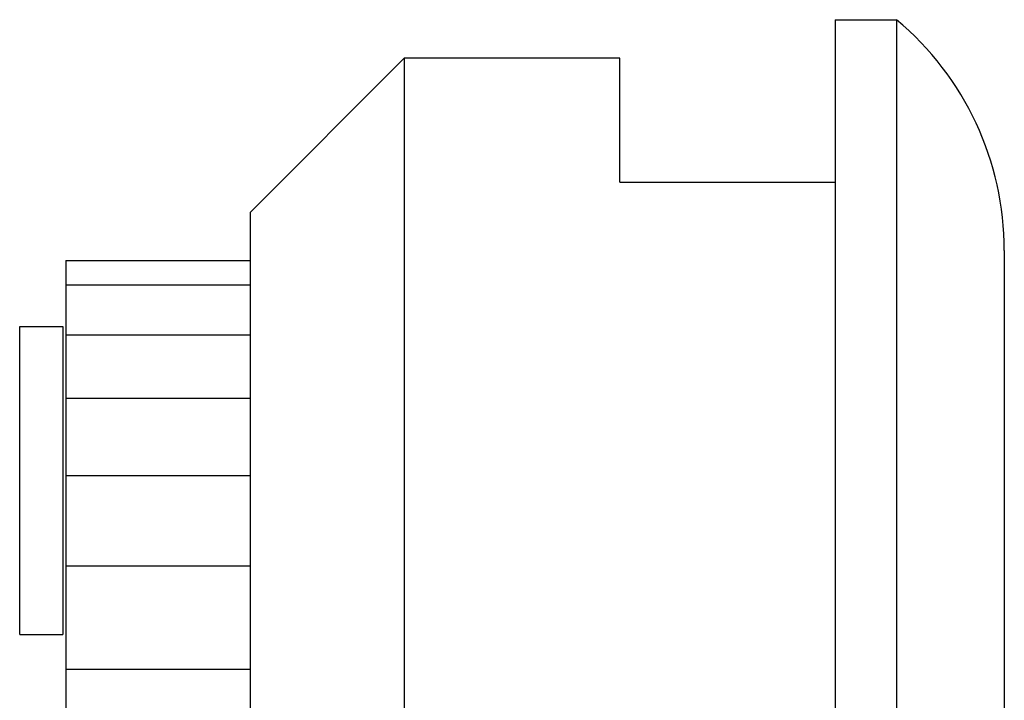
# Model space of a CAD drawing. Header units: inches. Extents: x 398 to 599, y 40 to 151.
# Tile 6 of 100: x 402.36 to 408.76, y 111.5 to 115.93. Entities that reach past the tile are written whole.
import ezdxf

# ---------------------------------------------------------------- set-up
doc = ezdxf.new("R2010")
doc.units = ezdxf.units.IN
doc.header["$LTSCALE"] = 1.21
doc.header["$MEASUREMENT"] = 0
doc.layers.get('0').update_dxf_attribs({"linetype": 'CONTINUOUS'})

msp = doc.modelspace()

# ---------------------------------------------------------------- linework, layer by layer
at = {"color": 7, "linetype": 'Continuous'}
for p, q in [((407.6615, 115.925), (407.6615, 69.925)), ((407.6615, 115.925), (408.0615, 115.925)), ((408.0615, 115.925), (408.0615, 69.925)), ((403.8615, 114.675), (404.8615, 115.675)), ((404.8615, 115.675), (404.8615, 72.2141)), ((406.2615, 115.675), (404.8615, 115.675)), ((406.2615, 114.8696), (406.2615, 115.675)), ((406.2615, 114.8696), (407.6615, 114.8696)), ((408.7615, 114.425), (408.7615, 71.425)), ((402.6615, 114.3592), (402.6615, 71.0984)), ((402.6615, 114.3592), (403.8612, 114.3592)), ((403.8612, 71.0984), (403.8612, 114.3592)), ((402.6615, 114.2012), (403.8612, 114.2012)), ((403.8615, 110.9939), (403.8615, 114.1024)), ((402.3615, 111.9303), (402.3615, 113.9303)), ((402.3615, 113.9303), (402.6415, 113.9303)), ((402.6415, 113.9303), (402.6415, 111.9303)), ((402.6615, 113.8778), (403.8612, 113.8778)), ((402.6615, 113.4644), (403.8612, 113.4644)), ((402.6615, 112.9628), (403.8612, 112.9628)), ((402.6615, 112.3751), (403.8612, 112.3751)), ((402.3615, 111.9303), (402.6415, 111.9303)), ((402.6615, 111.7038), (403.8612, 111.7038))]:
    msp.add_line(p, q, dxfattribs=at)
at = {"color": 4, "linetype": 'Continuous'}
msp.add_line((403.8615, 114.1024), (403.8615, 114.675), dxfattribs=at)
at = {"color": 7, "linetype": 'Continuous'}
msp.add_arc((406.8044, 114.425), 1.9571, 0, 50.03379, dxfattribs=at)

doc.saveas('drawing.dxf')
